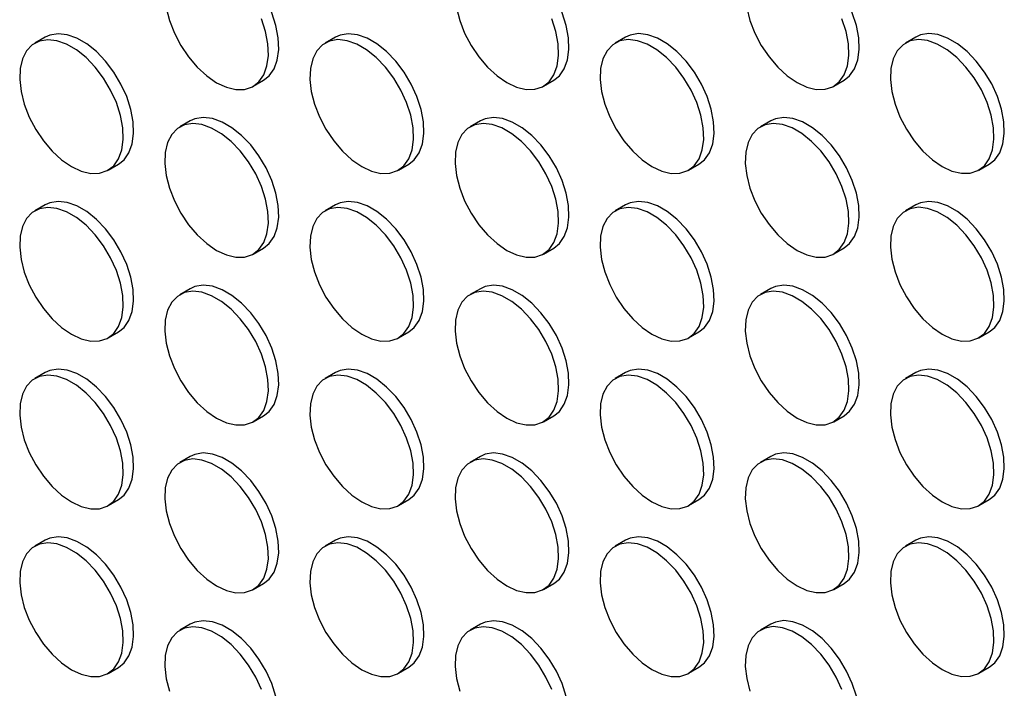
# Model space of a CAD drawing. Header units: millimetres. Extents: x 57 to 2457, y 57 to 1886.
# Tile 13 of 38: x 2181 to 2316, y 915 to 1006. Entities that reach past the tile are written whole.
import ezdxf

# ---------------------------------------------------------------- set-up
doc = ezdxf.new("R2010")
doc.units = ezdxf.units.MM
doc.header["$LTSCALE"] = 9

msp = doc.modelspace()

# ---------------------------------------------------------------- linework, layer by layer
for p, q in [((2184.878, 1003.897), (2183.464, 1003.08)), ((2224.476, 1003.9), (2223.062, 1003.084)), ((2264.074, 1003.904), (2262.66, 1003.088)), ((2303.672, 1003.908), (2302.258, 1003.091)), ((2213.262, 997.193), (2214.677, 998.009)), ((2252.86, 997.196), (2254.275, 998.013)), ((2292.458, 997.2), (2293.873, 998.016)), ((2204.677, 992.467), (2203.263, 991.65)), ((2244.275, 992.471), (2242.861, 991.654)), ((2283.873, 992.474), (2282.459, 991.658)), ((2193.463, 985.759), (2194.878, 986.576)), ((2233.061, 985.763), (2234.476, 986.579)), ((2272.659, 985.767), (2274.074, 986.583)), ((2312.257, 985.77), (2313.672, 986.587)), ((2184.878, 981.033), (2183.464, 980.217)), ((2224.476, 981.037), (2223.062, 980.221)), ((2264.074, 981.041), (2262.66, 980.224)), ((2303.672, 981.045), (2302.258, 980.228)), ((2213.262, 974.329), (2214.677, 975.146)), ((2252.86, 974.333), (2254.275, 975.15)), ((2292.458, 974.337), (2293.873, 975.153)), ((2204.677, 969.604), (2203.263, 968.787)), ((2244.275, 969.607), (2242.861, 968.791)), ((2283.873, 969.611), (2282.459, 968.795)), ((2193.463, 962.896), (2194.878, 963.712)), ((2233.061, 962.9), (2234.476, 963.716)), ((2272.659, 962.903), (2274.074, 963.72)), ((2312.257, 962.907), (2313.672, 963.724)), ((2184.878, 958.17), (2183.464, 957.354)), ((2224.476, 958.174), (2223.062, 957.358)), ((2264.074, 958.178), (2262.66, 957.361)), ((2303.672, 958.181), (2302.258, 957.365)), ((2213.262, 951.466), (2214.677, 952.283)), ((2252.86, 951.47), (2254.275, 952.286)), ((2292.458, 951.474), (2293.873, 952.29)), ((2204.677, 946.741), (2203.263, 945.924)), ((2244.275, 946.744), (2242.861, 945.928)), ((2283.873, 946.748), (2282.459, 945.932)), ((2193.463, 940.033), (2194.878, 940.849)), ((2233.061, 940.037), (2234.476, 940.853)), ((2272.659, 940.04), (2274.074, 940.857)), ((2312.257, 940.044), (2313.672, 940.86)), ((2184.878, 935.307), (2183.464, 934.491)), ((2224.476, 935.311), (2223.062, 934.494)), ((2264.074, 935.315), (2262.66, 934.498)), ((2303.672, 935.318), (2302.258, 934.502)), ((2213.262, 928.603), (2214.677, 929.42)), ((2252.86, 928.607), (2254.275, 929.423)), ((2292.458, 928.611), (2293.873, 929.427)), ((2204.677, 923.877), (2203.263, 923.061)), ((2244.275, 923.881), (2242.861, 923.065)), ((2283.873, 923.885), (2282.459, 923.068)), ((2193.463, 917.17), (2194.878, 917.986)), ((2233.061, 917.173), (2234.476, 917.99)), ((2272.659, 917.177), (2274.074, 917.994)), ((2312.257, 917.181), (2313.672, 917.997))]:
    msp.add_line(p, q)
at = {"flags": 128}
for points in [[(2214.677, 998.009), (2215.437, 998.608), (2216.109, 999.564), (2216.549, 1000.777), (2216.74, 1002.204), (2216.676, 1003.791), (2216.359, 1005.483), (2215.801, 1007.217), (2215.021, 1008.932), (2214.048, 1010.565), (2212.917, 1012.057), (2211.669, 1013.354), (2210.349, 1014.41), (2209.005, 1015.186), (2207.685, 1015.654), (2206.437, 1015.798), (2205.306, 1015.611), (2204.677, 1015.33)], [(2254.275, 998.013), (2255.035, 998.612), (2255.707, 999.568), (2256.147, 1000.781), (2256.338, 1002.207), (2256.274, 1003.795), (2255.957, 1005.486), (2255.399, 1007.221), (2254.619, 1008.935), (2253.646, 1010.568), (2252.515, 1012.06), (2251.267, 1013.358), (2249.947, 1014.414), (2248.603, 1015.19), (2247.283, 1015.658), (2246.035, 1015.801), (2244.904, 1015.615), (2244.275, 1015.334)], [(2293.873, 998.016), (2294.633, 998.615), (2295.305, 999.572), (2295.745, 1000.785), (2295.936, 1002.211), (2295.872, 1003.798), (2295.555, 1005.49), (2294.997, 1007.224), (2294.217, 1008.939), (2293.244, 1010.572), (2292.113, 1012.064), (2290.865, 1013.361), (2289.545, 1014.417), (2288.201, 1015.193), (2286.881, 1015.662), (2285.633, 1015.805), (2284.502, 1015.619), (2283.873, 1015.337)], [(2201.391, 1007.895), (2201.831, 1006.174), (2202.503, 1004.442), (2203.383, 1002.76), (2204.44, 1001.191), (2205.635, 999.79), (2206.925, 998.608), (2208.263, 997.688)], [(2240.989, 1007.899), (2241.429, 1006.178), (2242.101, 1004.445), (2242.981, 1002.764), (2244.038, 1001.194), (2245.233, 999.793), (2246.523, 998.611), (2247.861, 997.691)], [(2280.587, 1007.902), (2281.027, 1006.182), (2281.699, 1004.449), (2282.579, 1002.768), (2283.636, 1001.198), (2284.831, 999.797), (2286.121, 998.615), (2287.459, 997.695)], [(2208.263, 997.688), (2209.601, 997.063), (2210.891, 996.755), (2212.086, 996.777), (2213.142, 997.127), (2214.023, 997.792), (2214.695, 998.748), (2215.135, 999.961), (2215.326, 1001.387), (2215.262, 1002.975), (2214.945, 1004.666), (2214.387, 1006.401)], [(2247.861, 997.691), (2249.199, 997.066), (2250.489, 996.759), (2251.684, 996.781), (2252.74, 997.13), (2253.621, 997.795), (2254.293, 998.752), (2254.733, 999.965), (2254.924, 1001.391), (2254.86, 1002.978), (2254.543, 1004.67), (2253.985, 1006.404)], [(2287.459, 997.695), (2288.797, 997.07), (2290.087, 996.763), (2291.282, 996.784), (2292.338, 997.134), (2293.219, 997.799), (2293.891, 998.755), (2294.331, 999.968), (2294.522, 1001.395), (2294.458, 1002.982), (2294.141, 1004.674), (2293.582, 1006.408)], [(2188.464, 986.254), (2189.802, 985.629), (2191.092, 985.322), (2192.287, 985.344), (2193.343, 985.693), (2194.224, 986.358), (2194.896, 987.314), (2195.336, 988.528), (2195.527, 989.954), (2195.463, 991.541), (2195.146, 993.233), (2194.588, 994.967), (2193.808, 996.682), (2192.835, 998.315), (2191.704, 999.807), (2190.456, 1001.104), (2189.136, 1002.16), (2187.792, 1002.936), (2186.472, 1003.404), (2185.224, 1003.548), (2184.093, 1003.361), (2183.12, 1002.852), (2182.34, 1002.037), (2181.782, 1000.948), (2181.465, 999.622), (2181.401, 998.109), (2181.592, 996.462), (2182.032, 994.741), (2182.704, 993.008), (2183.584, 991.327), (2184.641, 989.757), (2185.836, 988.356), (2187.126, 987.174), (2188.464, 986.254)], [(2194.878, 986.576), (2195.638, 987.174), (2196.31, 988.131), (2196.75, 989.344), (2196.941, 990.77), (2196.877, 992.358), (2196.56, 994.049), (2196.002, 995.784), (2195.222, 997.498), (2194.249, 999.131), (2193.118, 1000.623), (2191.87, 1001.921), (2190.55, 1002.976), (2189.206, 1003.752), (2187.886, 1004.221), (2186.638, 1004.364), (2185.507, 1004.178), (2184.878, 1003.897)], [(2228.062, 986.258), (2229.4, 985.633), (2230.69, 985.326), (2231.885, 985.347), (2232.941, 985.697), (2233.822, 986.362), (2234.494, 987.318), (2234.934, 988.531), (2235.125, 989.957), (2235.061, 991.545), (2234.744, 993.236), (2234.186, 994.971), (2233.406, 996.686), (2232.433, 998.318), (2231.302, 999.811), (2230.054, 1001.108), (2228.734, 1002.164), (2227.39, 1002.94), (2226.07, 1003.408), (2224.822, 1003.552), (2223.691, 1003.365), (2222.718, 1002.856), (2221.938, 1002.041), (2221.38, 1000.952), (2221.063, 999.626), (2220.999, 998.112), (2221.19, 996.465), (2221.63, 994.744), (2222.302, 993.012), (2223.182, 991.331), (2224.239, 989.761), (2225.434, 988.36), (2226.724, 987.178), (2228.062, 986.258)], [(2234.476, 986.579), (2235.236, 987.178), (2235.908, 988.135), (2236.348, 989.348), (2236.539, 990.774), (2236.475, 992.361), (2236.158, 994.053), (2235.6, 995.787), (2234.82, 997.502), (2233.847, 999.135), (2232.716, 1000.627), (2231.468, 1001.924), (2230.148, 1002.98), (2228.804, 1003.756), (2227.484, 1004.224), (2226.236, 1004.368), (2225.105, 1004.182), (2224.476, 1003.9)], [(2267.66, 986.262), (2268.998, 985.637), (2270.288, 985.329), (2271.483, 985.351), (2272.539, 985.701), (2273.42, 986.366), (2274.092, 987.322), (2274.532, 988.535), (2274.723, 989.961), (2274.659, 991.549), (2274.342, 993.24), (2273.783, 994.975), (2273.004, 996.689), (2272.031, 998.322), (2270.9, 999.814), (2269.652, 1001.112), (2268.332, 1002.167), (2266.988, 1002.944), (2265.668, 1003.412), (2264.42, 1003.555), (2263.289, 1003.369), (2262.316, 1002.859), (2261.536, 1002.045), (2260.978, 1000.955), (2260.661, 999.63), (2260.597, 998.116), (2260.788, 996.469), (2261.228, 994.748), (2261.9, 993.016), (2262.78, 991.334), (2263.837, 989.765), (2265.032, 988.364), (2266.322, 987.182), (2267.66, 986.262)], [(2274.074, 986.583), (2274.834, 987.182), (2275.506, 988.138), (2275.946, 989.351), (2276.137, 990.778), (2276.073, 992.365), (2275.756, 994.057), (2275.198, 995.791), (2274.418, 997.506), (2273.445, 999.139), (2272.314, 1000.631), (2271.066, 1001.928), (2269.746, 1002.984), (2268.402, 1003.76), (2267.082, 1004.228), (2265.834, 1004.372), (2264.703, 1004.185), (2264.074, 1003.904)], [(2307.258, 986.265), (2308.596, 985.64), (2309.886, 985.333), (2311.081, 985.355), (2312.137, 985.704), (2313.018, 986.369), (2313.69, 987.326), (2314.129, 988.539), (2314.321, 989.965), (2314.257, 991.552), (2313.94, 993.244), (2313.381, 994.978), (2312.602, 996.693), (2311.629, 998.326), (2310.498, 999.818), (2309.25, 1001.115), (2307.93, 1002.171), (2306.586, 1002.947), (2305.266, 1003.415), (2304.018, 1003.559), (2302.887, 1003.373), (2301.914, 1002.863), (2301.134, 1002.049), (2300.576, 1000.959), (2300.259, 999.633), (2300.195, 998.12), (2300.386, 996.473), (2300.826, 994.752), (2301.498, 993.019), (2302.378, 991.338), (2303.435, 989.769), (2304.63, 988.367), (2305.92, 987.185), (2307.258, 986.265)], [(2313.672, 986.587), (2314.432, 987.186), (2315.104, 988.142), (2315.544, 989.355), (2315.735, 990.781), (2315.671, 992.369), (2315.354, 994.06), (2314.796, 995.795), (2314.016, 997.509), (2313.043, 999.142), (2311.912, 1000.634), (2310.664, 1001.932), (2309.344, 1002.988), (2308, 1003.764), (2306.68, 1004.232), (2305.432, 1004.375), (2304.301, 1004.189), (2303.672, 1003.908)], [(2214.677, 975.146), (2215.437, 975.745), (2216.109, 976.701), (2216.549, 977.914), (2216.74, 979.34), (2216.676, 980.928), (2216.359, 982.619), (2215.801, 984.354), (2215.021, 986.069), (2214.048, 987.701), (2212.917, 989.194), (2211.669, 990.491), (2210.349, 991.547), (2209.005, 992.323), (2207.685, 992.791), (2206.437, 992.935), (2205.306, 992.748), (2204.677, 992.467)], [(2254.275, 975.15), (2255.035, 975.748), (2255.707, 976.705), (2256.147, 977.918), (2256.338, 979.344), (2256.274, 980.932), (2255.957, 982.623), (2255.399, 984.358), (2254.619, 986.072), (2253.646, 987.705), (2252.515, 989.197), (2251.267, 990.495), (2249.947, 991.55), (2248.603, 992.326), (2247.283, 992.795), (2246.035, 992.938), (2244.904, 992.752), (2244.275, 992.471)], [(2293.873, 975.153), (2294.633, 975.752), (2295.305, 976.709), (2295.745, 977.922), (2295.936, 979.348), (2295.872, 980.935), (2295.555, 982.627), (2294.997, 984.361), (2294.217, 986.076), (2293.244, 987.709), (2292.113, 989.201), (2290.865, 990.498), (2289.545, 991.554), (2288.201, 992.33), (2286.881, 992.798), (2285.633, 992.942), (2284.502, 992.756), (2283.873, 992.474)], [(2208.263, 974.824), (2209.601, 974.2), (2210.891, 973.892), (2212.086, 973.914), (2213.142, 974.263), (2214.023, 974.928), (2214.695, 975.885), (2215.135, 977.098), (2215.326, 978.524), (2215.262, 980.111), (2214.945, 981.803), (2214.387, 983.537), (2213.607, 985.252), (2212.634, 986.885), (2211.503, 988.377), (2210.255, 989.675), (2208.935, 990.73), (2207.591, 991.506), (2206.271, 991.975), (2205.023, 992.118), (2203.892, 991.932), (2202.919, 991.422), (2202.139, 990.608), (2201.581, 989.518), (2201.264, 988.192), (2201.2, 986.679), (2201.391, 985.032), (2201.831, 983.311), (2202.503, 981.579), (2203.383, 979.897), (2204.44, 978.328), (2205.635, 976.927), (2206.925, 975.745), (2208.263, 974.824)], [(2247.861, 974.828), (2249.199, 974.203), (2250.489, 973.896), (2251.684, 973.918), (2252.74, 974.267), (2253.621, 974.932), (2254.293, 975.888), (2254.733, 977.102), (2254.924, 978.528), (2254.86, 980.115), (2254.543, 981.807), (2253.985, 983.541), (2253.205, 985.256), (2252.232, 986.889), (2251.101, 988.381), (2249.853, 989.678), (2248.533, 990.734), (2247.189, 991.51), (2245.869, 991.978), (2244.621, 992.122), (2243.49, 991.935), (2242.517, 991.426), (2241.737, 990.611), (2241.179, 989.522), (2240.862, 988.196), (2240.798, 986.683), (2240.989, 985.036), (2241.429, 983.315), (2242.101, 981.582), (2242.981, 979.901), (2244.038, 978.331), (2245.233, 976.93), (2246.523, 975.748), (2247.861, 974.828)], [(2287.459, 974.832), (2288.797, 974.207), (2290.087, 973.9), (2291.282, 973.921), (2292.338, 974.271), (2293.219, 974.936), (2293.891, 975.892), (2294.331, 977.105), (2294.522, 978.531), (2294.458, 980.119), (2294.141, 981.81), (2293.582, 983.545), (2292.803, 985.26), (2291.83, 986.892), (2290.699, 988.385), (2289.451, 989.682), (2288.131, 990.738), (2286.787, 991.514), (2285.467, 991.982), (2284.219, 992.126), (2283.088, 991.939), (2282.115, 991.43), (2281.335, 990.615), (2280.777, 989.526), (2280.46, 988.2), (2280.396, 986.686), (2280.587, 985.039), (2281.027, 983.318), (2281.699, 981.586), (2282.579, 979.905), (2283.636, 978.335), (2284.831, 976.934), (2286.121, 975.752), (2287.459, 974.832)], [(2188.464, 963.391), (2189.802, 962.766), (2191.092, 962.459), (2192.287, 962.48), (2193.343, 962.83), (2194.224, 963.495), (2194.896, 964.451), (2195.336, 965.664), (2195.527, 967.091), (2195.463, 968.678), (2195.146, 970.37), (2194.588, 972.104), (2193.808, 973.819), (2192.835, 975.452), (2191.704, 976.944), (2190.456, 978.241), (2189.136, 979.297), (2187.792, 980.073), (2186.472, 980.541), (2185.224, 980.685), (2184.093, 980.498), (2183.12, 979.989), (2182.34, 979.174), (2181.782, 978.085), (2181.465, 976.759), (2181.401, 975.245), (2181.592, 973.598), (2182.032, 971.878), (2182.704, 970.145), (2183.584, 968.464), (2184.641, 966.894), (2185.836, 965.493), (2187.126, 964.311), (2188.464, 963.391)], [(2194.878, 963.712), (2195.638, 964.311), (2196.31, 965.268), (2196.75, 966.481), (2196.941, 967.907), (2196.877, 969.494), (2196.56, 971.186), (2196.002, 972.92), (2195.222, 974.635), (2194.249, 976.268), (2193.118, 977.76), (2191.87, 979.057), (2190.55, 980.113), (2189.206, 980.889), (2187.886, 981.358), (2186.638, 981.501), (2185.507, 981.315), (2184.878, 981.033)], [(2228.062, 963.395), (2229.4, 962.77), (2230.69, 962.463), (2231.885, 962.484), (2232.941, 962.834), (2233.822, 963.499), (2234.494, 964.455), (2234.934, 965.668), (2235.125, 967.094), (2235.061, 968.682), (2234.744, 970.373), (2234.186, 972.108), (2233.406, 973.822), (2232.433, 975.455), (2231.302, 976.947), (2230.054, 978.245), (2228.734, 979.301), (2227.39, 980.077), (2226.07, 980.545), (2224.822, 980.688), (2223.691, 980.502), (2222.718, 979.992), (2221.938, 979.178), (2221.38, 978.088), (2221.063, 976.763), (2220.999, 975.249), (2221.19, 973.602), (2221.63, 971.881), (2222.302, 970.149), (2223.182, 968.468), (2224.239, 966.898), (2225.434, 965.497), (2226.724, 964.315), (2228.062, 963.395)], [(2234.476, 963.716), (2235.236, 964.315), (2235.908, 965.271), (2236.348, 966.485), (2236.539, 967.911), (2236.475, 969.498), (2236.158, 971.19), (2235.6, 972.924), (2234.82, 974.639), (2233.847, 976.272), (2232.716, 977.764), (2231.468, 979.061), (2230.148, 980.117), (2228.804, 980.893), (2227.484, 981.361), (2226.236, 981.505), (2225.105, 981.318), (2224.476, 981.037)], [(2267.66, 963.398), (2268.998, 962.774), (2270.288, 962.466), (2271.483, 962.488), (2272.539, 962.837), (2273.42, 963.502), (2274.092, 964.459), (2274.532, 965.672), (2274.723, 967.098), (2274.659, 968.685), (2274.342, 970.377), (2273.783, 972.111), (2273.004, 973.826), (2272.031, 975.459), (2270.9, 976.951), (2269.652, 978.249), (2268.332, 979.304), (2266.988, 980.08), (2265.668, 980.549), (2264.42, 980.692), (2263.289, 980.506), (2262.316, 979.996), (2261.536, 979.182), (2260.978, 978.092), (2260.661, 976.766), (2260.597, 975.253), (2260.788, 973.606), (2261.228, 971.885), (2261.9, 970.153), (2262.78, 968.471), (2263.837, 966.902), (2265.032, 965.501), (2266.322, 964.319), (2267.66, 963.398)], [(2274.074, 963.72), (2274.834, 964.319), (2275.506, 965.275), (2275.946, 966.488), (2276.137, 967.914), (2276.073, 969.502), (2275.756, 971.193), (2275.198, 972.928), (2274.418, 974.643), (2273.445, 976.275), (2272.314, 977.768), (2271.066, 979.065), (2269.746, 980.121), (2268.402, 980.897), (2267.082, 981.365), (2265.834, 981.509), (2264.703, 981.322), (2264.074, 981.041)], [(2307.258, 963.402), (2308.596, 962.777), (2309.886, 962.47), (2311.081, 962.492), (2312.137, 962.841), (2313.018, 963.506), (2313.69, 964.462), (2314.129, 965.676), (2314.321, 967.102), (2314.257, 968.689), (2313.94, 970.381), (2313.381, 972.115), (2312.602, 973.83), (2311.629, 975.463), (2310.498, 976.955), (2309.25, 978.252), (2307.93, 979.308), (2306.586, 980.084), (2305.266, 980.552), (2304.018, 980.696), (2302.887, 980.509), (2301.914, 980), (2301.134, 979.185), (2300.576, 978.096), (2300.259, 976.77), (2300.195, 975.257), (2300.386, 973.61), (2300.826, 971.889), (2301.498, 970.156), (2302.378, 968.475), (2303.435, 966.905), (2304.63, 965.504), (2305.92, 964.322), (2307.258, 963.402)], [(2313.672, 963.724), (2314.432, 964.322), (2315.104, 965.279), (2315.544, 966.492), (2315.735, 967.918), (2315.671, 969.506), (2315.354, 971.197), (2314.796, 972.932), (2314.016, 974.646), (2313.043, 976.279), (2311.912, 977.771), (2310.664, 979.069), (2309.344, 980.124), (2308, 980.9), (2306.68, 981.369), (2305.432, 981.512), (2304.301, 981.326), (2303.672, 981.045)], [(2214.677, 952.283), (2215.437, 952.882), (2216.109, 953.838), (2216.549, 955.051), (2216.74, 956.477), (2216.676, 958.065), (2216.359, 959.756), (2215.801, 961.491), (2215.021, 963.205), (2214.048, 964.838), (2212.917, 966.33), (2211.669, 967.628), (2210.349, 968.684), (2209.005, 969.46), (2207.685, 969.928), (2206.437, 970.071), (2205.306, 969.885), (2204.677, 969.604)], [(2254.275, 952.286), (2255.035, 952.885), (2255.707, 953.842), (2256.147, 955.055), (2256.338, 956.481), (2256.274, 958.068), (2255.957, 959.76), (2255.399, 961.494), (2254.619, 963.209), (2253.646, 964.842), (2252.515, 966.334), (2251.267, 967.631), (2249.947, 968.687), (2248.603, 969.463), (2247.283, 969.932), (2246.035, 970.075), (2244.904, 969.889), (2244.275, 969.607)], [(2293.873, 952.29), (2294.633, 952.889), (2295.305, 953.845), (2295.745, 955.059), (2295.936, 956.485), (2295.872, 958.072), (2295.555, 959.764), (2294.997, 961.498), (2294.217, 963.213), (2293.244, 964.846), (2292.113, 966.338), (2290.865, 967.635), (2289.545, 968.691), (2288.201, 969.467), (2286.881, 969.935), (2285.633, 970.079), (2284.502, 969.892), (2283.873, 969.611)], [(2208.263, 951.961), (2209.601, 951.336), (2210.891, 951.029), (2212.086, 951.051), (2213.142, 951.4), (2214.023, 952.065), (2214.695, 953.022), (2215.135, 954.235), (2215.326, 955.661), (2215.262, 957.248), (2214.945, 958.94), (2214.387, 960.674), (2213.607, 962.389), (2212.634, 964.022), (2211.503, 965.514), (2210.255, 966.811), (2208.935, 967.867), (2207.591, 968.643), (2206.271, 969.111), (2205.023, 969.255), (2203.892, 969.069), (2202.919, 968.559), (2202.139, 967.745), (2201.581, 966.655), (2201.264, 965.329), (2201.2, 963.816), (2201.391, 962.169), (2201.831, 960.448), (2202.503, 958.715), (2203.383, 957.034), (2204.44, 955.464), (2205.635, 954.063), (2206.925, 952.881), (2208.263, 951.961)], [(2247.861, 951.965), (2249.199, 951.34), (2250.489, 951.033), (2251.684, 951.054), (2252.74, 951.404), (2253.621, 952.069), (2254.293, 953.025), (2254.733, 954.238), (2254.924, 955.665), (2254.86, 957.252), (2254.543, 958.944), (2253.985, 960.678), (2253.205, 962.393), (2252.232, 964.026), (2251.101, 965.518), (2249.853, 966.815), (2248.533, 967.871), (2247.189, 968.647), (2245.869, 969.115), (2244.621, 969.259), (2243.49, 969.072), (2242.517, 968.563), (2241.737, 967.748), (2241.179, 966.659), (2240.862, 965.333), (2240.798, 963.819), (2240.989, 962.172), (2241.429, 960.452), (2242.101, 958.719), (2242.981, 957.038), (2244.038, 955.468), (2245.233, 954.067), (2246.523, 952.885), (2247.861, 951.965)], [(2287.459, 951.969), (2288.797, 951.344), (2290.087, 951.037), (2291.282, 951.058), (2292.338, 951.408), (2293.219, 952.073), (2293.891, 953.029), (2294.331, 954.242), (2294.522, 955.668), (2294.458, 957.256), (2294.141, 958.947), (2293.582, 960.682), (2292.803, 962.396), (2291.83, 964.029), (2290.699, 965.521), (2289.451, 966.819), (2288.131, 967.875), (2286.787, 968.651), (2285.467, 969.119), (2284.219, 969.262), (2283.088, 969.076), (2282.115, 968.566), (2281.335, 967.752), (2280.777, 966.662), (2280.46, 965.337), (2280.396, 963.823), (2280.587, 962.176), (2281.027, 960.455), (2281.699, 958.723), (2282.579, 957.042), (2283.636, 955.472), (2284.831, 954.071), (2286.121, 952.889), (2287.459, 951.969)], [(2188.464, 940.528), (2189.802, 939.903), (2191.092, 939.596), (2192.287, 939.617), (2193.343, 939.967), (2194.224, 940.632), (2194.896, 941.588), (2195.336, 942.801), (2195.527, 944.227), (2195.463, 945.815), (2195.146, 947.506), (2194.588, 949.241), (2193.808, 950.956), (2192.835, 952.588), (2191.704, 954.081), (2190.456, 955.378), (2189.136, 956.434), (2187.792, 957.21), (2186.472, 957.678), (2185.224, 957.822), (2184.093, 957.635), (2183.12, 957.126), (2182.34, 956.311), (2181.782, 955.222), (2181.465, 953.896), (2181.401, 952.382), (2181.592, 950.735), (2182.032, 949.014), (2182.704, 947.282), (2183.584, 945.601), (2184.641, 944.031), (2185.836, 942.63), (2187.126, 941.448), (2188.464, 940.528)], [(2194.878, 940.849), (2195.638, 941.448), (2196.31, 942.405), (2196.75, 943.618), (2196.941, 945.044), (2196.877, 946.631), (2196.56, 948.323), (2196.002, 950.057), (2195.222, 951.772), (2194.249, 953.405), (2193.118, 954.897), (2191.87, 956.194), (2190.55, 957.25), (2189.206, 958.026), (2187.886, 958.494), (2186.638, 958.638), (2185.507, 958.452), (2184.878, 958.17)], [(2228.062, 940.532), (2229.4, 939.907), (2230.69, 939.599), (2231.885, 939.621), (2232.941, 939.971), (2233.822, 940.636), (2234.494, 941.592), (2234.934, 942.805), (2235.125, 944.231), (2235.061, 945.819), (2234.744, 947.51), (2234.186, 949.245), (2233.406, 950.959), (2232.433, 952.592), (2231.302, 954.084), (2230.054, 955.382), (2228.734, 956.437), (2227.39, 957.214), (2226.07, 957.682), (2224.822, 957.825), (2223.691, 957.639), (2222.718, 957.129), (2221.938, 956.315), (2221.38, 955.225), (2221.063, 953.9), (2220.999, 952.386), (2221.19, 950.739), (2221.63, 949.018), (2222.302, 947.286), (2223.182, 945.604), (2224.239, 944.035), (2225.434, 942.634), (2226.724, 941.452), (2228.062, 940.532)], [(2234.476, 940.853), (2235.236, 941.452), (2235.908, 942.408), (2236.348, 943.621), (2236.539, 945.048), (2236.475, 946.635), (2236.158, 948.327), (2235.6, 950.061), (2234.82, 951.776), (2233.847, 953.409), (2232.716, 954.901), (2231.468, 956.198), (2230.148, 957.254), (2228.804, 958.03), (2227.484, 958.498), (2226.236, 958.642), (2225.105, 958.455), (2224.476, 958.174)], [(2267.66, 940.535), (2268.998, 939.91), (2270.288, 939.603), (2271.483, 939.625), (2272.539, 939.974), (2273.42, 940.639), (2274.092, 941.596), (2274.532, 942.809), (2274.723, 944.235), (2274.659, 945.822), (2274.342, 947.514), (2273.783, 949.248), (2273.004, 950.963), (2272.031, 952.596), (2270.9, 954.088), (2269.652, 955.385), (2268.332, 956.441), (2266.988, 957.217), (2265.668, 957.685), (2264.42, 957.829), (2263.289, 957.643), (2262.316, 957.133), (2261.536, 956.319), (2260.978, 955.229), (2260.661, 953.903), (2260.597, 952.39), (2260.788, 950.743), (2261.228, 949.022), (2261.9, 947.289), (2262.78, 945.608), (2263.837, 944.038), (2265.032, 942.637), (2266.322, 941.455), (2267.66, 940.535)], [(2274.074, 940.857), (2274.834, 941.456), (2275.506, 942.412), (2275.946, 943.625), (2276.137, 945.051), (2276.073, 946.639), (2275.756, 948.33), (2275.198, 950.065), (2274.418, 951.779), (2273.445, 953.412), (2272.314, 954.904), (2271.066, 956.202), (2269.746, 957.258), (2268.402, 958.034), (2267.082, 958.502), (2265.834, 958.645), (2264.703, 958.459), (2264.074, 958.178)], [(2307.258, 940.539), (2308.596, 939.914), (2309.886, 939.607), (2311.081, 939.628), (2312.137, 939.978), (2313.018, 940.643), (2313.69, 941.599), (2314.129, 942.812), (2314.321, 944.239), (2314.257, 945.826), (2313.94, 947.518), (2313.381, 949.252), (2312.602, 950.967), (2311.629, 952.6), (2310.498, 954.092), (2309.25, 955.389), (2307.93, 956.445), (2306.586, 957.221), (2305.266, 957.689), (2304.018, 957.833), (2302.887, 957.646), (2301.914, 957.137), (2301.134, 956.322), (2300.576, 955.233), (2300.259, 953.907), (2300.195, 952.393), (2300.386, 950.746), (2300.826, 949.026), (2301.498, 947.293), (2302.378, 945.612), (2303.435, 944.042), (2304.63, 942.641), (2305.92, 941.459), (2307.258, 940.539)], [(2313.672, 940.86), (2314.432, 941.459), (2315.104, 942.416), (2315.544, 943.629), (2315.735, 945.055), (2315.671, 946.642), (2315.354, 948.334), (2314.796, 950.068), (2314.016, 951.783), (2313.043, 953.416), (2311.912, 954.908), (2310.664, 956.205), (2309.344, 957.261), (2308, 958.037), (2306.68, 958.506), (2305.432, 958.649), (2304.301, 958.463), (2303.672, 958.181)], [(2214.677, 929.42), (2215.437, 930.018), (2216.109, 930.975), (2216.549, 932.188), (2216.74, 933.614), (2216.676, 935.202), (2216.359, 936.893), (2215.801, 938.628), (2215.021, 940.342), (2214.048, 941.975), (2212.917, 943.467), (2211.669, 944.765), (2210.349, 945.82), (2209.005, 946.596), (2207.685, 947.065), (2206.437, 947.208), (2205.306, 947.022), (2204.677, 946.741)], [(2254.275, 929.423), (2255.035, 930.022), (2255.707, 930.979), (2256.147, 932.192), (2256.338, 933.618), (2256.274, 935.205), (2255.957, 936.897), (2255.399, 938.631), (2254.619, 940.346), (2253.646, 941.979), (2252.515, 943.471), (2251.267, 944.768), (2249.947, 945.824), (2248.603, 946.6), (2247.283, 947.068), (2246.035, 947.212), (2244.904, 947.026), (2244.275, 946.744)], [(2293.873, 929.427), (2294.633, 930.026), (2295.305, 930.982), (2295.745, 932.195), (2295.936, 933.622), (2295.872, 935.209), (2295.555, 936.901), (2294.997, 938.635), (2294.217, 940.35), (2293.244, 941.983), (2292.113, 943.475), (2290.865, 944.772), (2289.545, 945.828), (2288.201, 946.604), (2286.881, 947.072), (2285.633, 947.216), (2284.502, 947.029), (2283.873, 946.748)], [(2208.263, 929.098), (2209.601, 928.473), (2210.891, 928.166), (2212.086, 928.188), (2213.142, 928.537), (2214.023, 929.202), (2214.695, 930.158), (2215.135, 931.372), (2215.326, 932.798), (2215.262, 934.385), (2214.945, 936.077), (2214.387, 937.811), (2213.607, 939.526), (2212.634, 941.159), (2211.503, 942.651), (2210.255, 943.948), (2208.935, 945.004), (2207.591, 945.78), (2206.271, 946.248), (2205.023, 946.392), (2203.892, 946.205), (2202.919, 945.696), (2202.139, 944.881), (2201.581, 943.792), (2201.264, 942.466), (2201.2, 940.953), (2201.391, 939.306), (2201.831, 937.585), (2202.503, 935.852), (2203.383, 934.171), (2204.44, 932.601), (2205.635, 931.2), (2206.925, 930.018), (2208.263, 929.098)], [(2247.861, 929.102), (2249.199, 928.477), (2250.489, 928.17), (2251.684, 928.191), (2252.74, 928.541), (2253.621, 929.206), (2254.293, 930.162), (2254.733, 931.375), (2254.924, 932.801), (2254.86, 934.389), (2254.543, 936.08), (2253.985, 937.815), (2253.205, 939.53), (2252.232, 941.162), (2251.101, 942.655), (2249.853, 943.952), (2248.533, 945.008), (2247.189, 945.784), (2245.869, 946.252), (2244.621, 946.396), (2243.49, 946.209), (2242.517, 945.7), (2241.737, 944.885), (2241.179, 943.796), (2240.862, 942.47), (2240.798, 940.956), (2240.989, 939.309), (2241.429, 937.588), (2242.101, 935.856), (2242.981, 934.175), (2244.038, 932.605), (2245.233, 931.204), (2246.523, 930.022), (2247.861, 929.102)], [(2287.459, 929.106), (2288.797, 928.481), (2290.087, 928.173), (2291.282, 928.195), (2292.338, 928.545), (2293.219, 929.21), (2293.891, 930.166), (2294.331, 931.379), (2294.522, 932.805), (2294.458, 934.393), (2294.141, 936.084), (2293.582, 937.819), (2292.803, 939.533), (2291.83, 941.166), (2290.699, 942.658), (2289.451, 943.956), (2288.131, 945.011), (2286.787, 945.788), (2285.467, 946.256), (2284.219, 946.399), (2283.088, 946.213), (2282.115, 945.703), (2281.335, 944.889), (2280.777, 943.799), (2280.46, 942.474), (2280.396, 940.96), (2280.587, 939.313), (2281.027, 937.592), (2281.699, 935.86), (2282.579, 934.178), (2283.636, 932.609), (2284.831, 931.208), (2286.121, 930.026), (2287.459, 929.106)], [(2194.878, 917.986), (2195.638, 918.585), (2196.31, 919.541), (2196.75, 920.755), (2196.941, 922.181), (2196.877, 923.768), (2196.56, 925.46), (2196.002, 927.194), (2195.222, 928.909), (2194.249, 930.542), (2193.118, 932.034), (2191.87, 933.331), (2190.55, 934.387), (2189.206, 935.163), (2187.886, 935.631), (2186.638, 935.775), (2185.507, 935.588), (2184.878, 935.307)], [(2234.476, 917.99), (2235.236, 918.589), (2235.908, 919.545), (2236.348, 920.758), (2236.539, 922.184), (2236.475, 923.772), (2236.158, 925.463), (2235.6, 927.198), (2234.82, 928.913), (2233.847, 930.545), (2232.716, 932.038), (2231.468, 933.335), (2230.148, 934.391), (2228.804, 935.167), (2227.484, 935.635), (2226.236, 935.779), (2225.105, 935.592), (2224.476, 935.311)], [(2274.074, 917.994), (2274.834, 918.592), (2275.506, 919.549), (2275.946, 920.762), (2276.137, 922.188), (2276.073, 923.776), (2275.756, 925.467), (2275.198, 927.202), (2274.418, 928.916), (2273.445, 930.549), (2272.314, 932.041), (2271.066, 933.339), (2269.746, 934.394), (2268.402, 935.17), (2267.082, 935.639), (2265.834, 935.782), (2264.703, 935.596), (2264.074, 935.315)], [(2307.258, 917.676), (2308.596, 917.051), (2309.886, 916.744), (2311.081, 916.765), (2312.137, 917.115), (2313.018, 917.78), (2313.69, 918.736), (2314.129, 919.949), (2314.321, 921.375), (2314.257, 922.963), (2313.94, 924.654), (2313.381, 926.389), (2312.602, 928.104), (2311.629, 929.736), (2310.498, 931.229), (2309.25, 932.526), (2307.93, 933.582), (2306.586, 934.358), (2305.266, 934.826), (2304.018, 934.97), (2302.887, 934.783), (2301.914, 934.274), (2301.134, 933.459), (2300.576, 932.37), (2300.259, 931.044), (2300.195, 929.53), (2300.386, 927.883), (2300.826, 926.162), (2301.498, 924.43), (2302.378, 922.749), (2303.435, 921.179), (2304.63, 919.778), (2305.92, 918.596), (2307.258, 917.676)], [(2313.672, 917.997), (2314.432, 918.596), (2315.104, 919.553), (2315.544, 920.766), (2315.735, 922.192), (2315.671, 923.779), (2315.354, 925.471), (2314.796, 927.205), (2314.016, 928.92), (2313.043, 930.553), (2311.912, 932.045), (2310.664, 933.342), (2309.344, 934.398), (2308, 935.174), (2306.68, 935.642), (2305.432, 935.786), (2304.301, 935.6), (2303.672, 935.318)], [(2188.464, 917.665), (2189.802, 917.04), (2191.092, 916.733), (2192.287, 916.754), (2193.343, 917.104), (2194.224, 917.769), (2194.896, 918.725), (2195.336, 919.938), (2195.527, 921.364), (2195.463, 922.952), (2195.146, 924.643), (2194.588, 926.378), (2193.808, 928.092), (2192.835, 929.725), (2191.704, 931.217), (2190.456, 932.515), (2189.136, 933.571), (2187.792, 934.347), (2186.472, 934.815), (2185.224, 934.958), (2184.093, 934.772), (2183.12, 934.262), (2182.34, 933.448), (2181.782, 932.358), (2181.465, 931.033), (2181.401, 929.519), (2181.592, 927.872), (2182.032, 926.151), (2182.704, 924.419), (2183.584, 922.738), (2184.641, 921.168), (2185.836, 919.767), (2187.126, 918.585), (2188.464, 917.665)], [(2228.062, 917.668), (2229.4, 917.044), (2230.69, 916.736), (2231.885, 916.758), (2232.941, 917.107), (2233.822, 917.772), (2234.494, 918.729), (2234.934, 919.942), (2235.125, 921.368), (2235.061, 922.955), (2234.744, 924.647), (2234.186, 926.381), (2233.406, 928.096), (2232.433, 929.729), (2231.302, 931.221), (2230.054, 932.519), (2228.734, 933.574), (2227.39, 934.35), (2226.07, 934.819), (2224.822, 934.962), (2223.691, 934.776), (2222.718, 934.266), (2221.938, 933.452), (2221.38, 932.362), (2221.063, 931.036), (2220.999, 929.523), (2221.19, 927.876), (2221.63, 926.155), (2222.302, 924.423), (2223.182, 922.741), (2224.239, 921.172), (2225.434, 919.771), (2226.724, 918.589), (2228.062, 917.668)], [(2267.66, 917.672), (2268.998, 917.047), (2270.288, 916.74), (2271.483, 916.762), (2272.539, 917.111), (2273.42, 917.776), (2274.092, 918.732), (2274.532, 919.946), (2274.723, 921.372), (2274.659, 922.959), (2274.342, 924.651), (2273.783, 926.385), (2273.004, 928.1), (2272.031, 929.733), (2270.9, 931.225), (2269.652, 932.522), (2268.332, 933.578), (2266.988, 934.354), (2265.668, 934.822), (2264.42, 934.966), (2263.289, 934.779), (2262.316, 934.27), (2261.536, 933.455), (2260.978, 932.366), (2260.661, 931.04), (2260.597, 929.527), (2260.788, 927.88), (2261.228, 926.159), (2261.9, 924.426), (2262.78, 922.745), (2263.837, 921.175), (2265.032, 919.774), (2266.322, 918.592), (2267.66, 917.672)], [(2214.677, 906.556), (2215.437, 907.155), (2216.109, 908.112), (2216.549, 909.325), (2216.74, 910.751), (2216.676, 912.338), (2216.359, 914.03), (2215.801, 915.764), (2215.021, 917.479), (2214.048, 919.112), (2212.917, 920.604), (2211.669, 921.901), (2210.349, 922.957), (2209.005, 923.733), (2207.685, 924.202), (2206.437, 924.345), (2205.306, 924.159), (2204.677, 923.877)], [(2254.275, 906.56), (2255.035, 907.159), (2255.707, 908.115), (2256.147, 909.329), (2256.338, 910.755), (2256.274, 912.342), (2255.957, 914.034), (2255.399, 915.768), (2254.619, 917.483), (2253.646, 919.116), (2252.515, 920.608), (2251.267, 921.905), (2249.947, 922.961), (2248.603, 923.737), (2247.283, 924.205), (2246.035, 924.349), (2244.904, 924.162), (2244.275, 923.881)], [(2293.873, 906.564), (2294.633, 907.163), (2295.305, 908.119), (2295.745, 909.332), (2295.936, 910.758), (2295.872, 912.346), (2295.555, 914.037), (2294.997, 915.772), (2294.217, 917.487), (2293.244, 919.119), (2292.113, 920.612), (2290.865, 921.909), (2289.545, 922.965), (2288.201, 923.741), (2286.881, 924.209), (2285.633, 924.353), (2284.502, 924.166), (2283.873, 923.885)], [(2214.387, 914.948), (2213.607, 916.663), (2212.634, 918.296), (2211.503, 919.788), (2210.255, 921.085), (2208.935, 922.141), (2207.591, 922.917), (2206.271, 923.385), (2205.023, 923.529), (2203.892, 923.342), (2202.919, 922.833), (2202.139, 922.018), (2201.581, 920.929), (2201.264, 919.603), (2201.2, 918.089), (2201.391, 916.442), (2201.831, 914.722)], [(2253.985, 914.952), (2253.205, 916.666), (2252.232, 918.299), (2251.101, 919.791), (2249.853, 921.089), (2248.533, 922.145), (2247.189, 922.921), (2245.869, 923.389), (2244.621, 923.532), (2243.49, 923.346), (2242.517, 922.836), (2241.737, 922.022), (2241.179, 920.932), (2240.862, 919.607), (2240.798, 918.093), (2240.989, 916.446), (2241.429, 914.725)], [(2293.582, 914.955), (2292.803, 916.67), (2291.83, 918.303), (2290.699, 919.795), (2289.451, 921.093), (2288.131, 922.148), (2286.787, 922.924), (2285.467, 923.393), (2284.219, 923.536), (2283.088, 923.35), (2282.115, 922.84), (2281.335, 922.026), (2280.777, 920.936), (2280.46, 919.61), (2280.396, 918.097), (2280.587, 916.45), (2281.027, 914.729)]]:
    msp.add_lwpolyline(points, dxfattribs=at)

doc.saveas('drawing.dxf')
